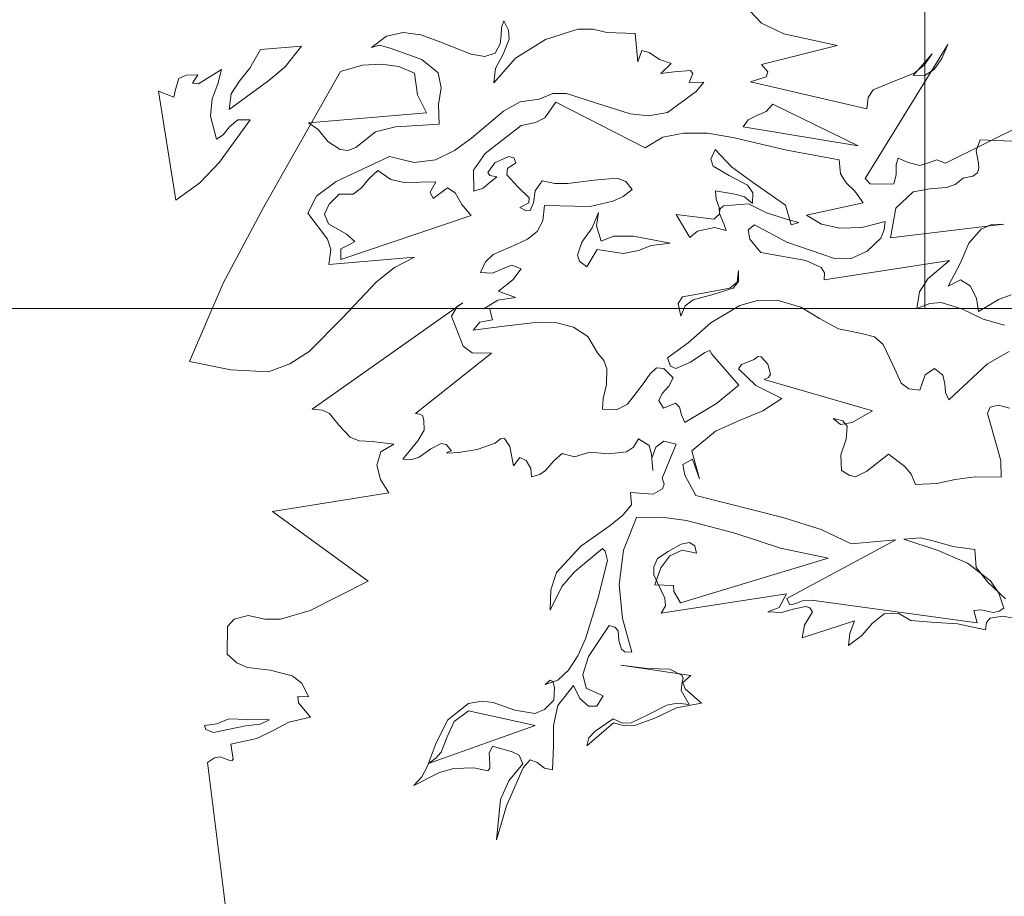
# Model space of a CAD drawing. Header units: millimetres. Extents: x -409347 to -76892, y 286088 to 1850972.
# Tile 53 of 256: x -303716 to -298592, y 566141 to 570705. Entities that reach past the tile are written whole.
import ezdxf

# ---------------------------------------------------------------- set-up
doc = ezdxf.new("R2010")
doc.units = ezdxf.units.MM
doc.linetypes.add('DGN Style 2', pattern=[3.08948, 1.853688, -1.235792])
for name, color, linetype, lineweight in [('a_drzewa 2', 7, 'Continuous', 0), ('A_P_WAND_BET_A_X', 25, 'Continuous', 0), ('A_P_WAND_BET_V_X', 131, 'DGN Style 2', 0), ('A_P_WAND_BET_X_X', 251, 'Continuous', 30)]:
    doc.layers.add(name, color=color, linetype=linetype, lineweight=lineweight)

msp = doc.modelspace()

# ---------------------------------------------------------------- linework, layer by layer
at = {"layer": 'a_drzewa 2'}
for p, q in [((-299946.6, 570781.6), (-299856.2, 570686.5)), ((-301208.9, 570664.8), (-301197, 570698.2)), ((-301197, 570698.2), (-301172.4, 570650.3)), ((-299856.2, 570686.5), (-299739.8, 570631.9)), ((-301807.3, 570619.5), (-301720.8, 570638.6)), ((-301720.8, 570638.6), (-301628.7, 570626)), ((-301628.7, 570626), (-301537.7, 570592.6)), ((-301216.2, 570579), (-301211.2, 570623.5)), ((-301211.2, 570623.5), (-301208.9, 570664.8)), ((-301172.4, 570650.3), (-301168.4, 570603.6)), ((-300980.2, 570602.1), (-300811.3, 570654.8)), ((-300811.3, 570654.8), (-300732.1, 570655.7)), ((-300732.1, 570655.7), (-300660.1, 570638.3)), ((-300660.1, 570638.3), (-300512.7, 570633.3)), ((-300512.7, 570633.3), (-300500, 570484.5)), ((-299739.8, 570631.9), (-299461.3, 570570.5)), ((-301884.5, 570560), (-301807.3, 570619.5)), ((-301844.4, 570572.2), (-301884.5, 570560)), ((-301787.3, 570556.6), (-301844.4, 570572.2)), ((-301537.7, 570592.6), (-301367.3, 570524.9)), ((-301241.4, 570529.8), (-301216.2, 570579)), ((-301168.4, 570603.6), (-301199.8, 570524.6)), ((-301136.3, 570503.6), (-300980.2, 570602.1)), ((-298885.9, 570575.6), (-299316.8, 569877.6)), ((-298917.8, 570502.4), (-298885.9, 570575.6)), ((-302518.8, 570452.8), (-302462.4, 570548.8)), ((-302462.4, 570548.8), (-302249.5, 570567)), ((-302249.5, 570567), (-302334.3, 570459.8)), ((-301623.5, 570497.1), (-301787.3, 570556.6)), ((-301367.3, 570524.9), (-301295.8, 570513.4)), ((-301295.8, 570513.4), (-301241.4, 570529.8)), ((-301199.8, 570524.6), (-301240.5, 570450.6)), ((-300500, 570484.5), (-300478.7, 570545.1)), ((-300478.7, 570545.1), (-300439.6, 570533.8)), ((-300439.6, 570533.8), (-300386.5, 570497.2)), ((-299461.3, 570570.5), (-299855.5, 570472.1)), ((-298967, 570527.6), (-299065.9, 570413.3)), ((-299008.9, 570468.1), (-298967, 570527.6)), ((-301932.5, 570467.8), (-301833, 570473.3)), ((-301833, 570473.3), (-301743.8, 570460.4)), ((-301538.3, 570428), (-301623.5, 570497.1)), ((-301248.8, 570376.4), (-301136.3, 570503.6)), ((-300386.5, 570497.2), (-300325.9, 570475.9)), ((-300325.9, 570475.9), (-300380.3, 570424.3)), ((-299855.5, 570472.1), (-299822.8, 570433.8)), ((-299061.1, 570425.5), (-299008.9, 570468.1)), ((-298957.1, 570446.1), (-298917.8, 570502.4)), ((-302850.6, 570415.6), (-302789.1, 570418)), ((-302789.1, 570418), (-302817.7, 570374.4)), ((-302785.1, 570371.3), (-302665.2, 570446.2)), ((-302665.2, 570446.2), (-302685.2, 570371)), ((-302574.6, 570383.4), (-302518.8, 570452.8)), ((-302447.9, 569727.3), (-302047.1, 570434.4)), ((-302334.3, 570459.8), (-302419.3, 570387.9)), ((-302047.1, 570434.4), (-301932.5, 570467.8)), ((-301743.8, 570460.4), (-301661.5, 570426.3)), ((-301661.5, 570426.3), (-301646, 570313)), ((-301522.8, 570350), (-301538.3, 570428)), ((-301240.5, 570450.6), (-301248.8, 570376.4)), ((-300380.3, 570424.3), (-300310.5, 570433.2)), ((-300310.5, 570433.2), (-300225.9, 570440.4)), ((-300212.7, 570423.9), (-300232.3, 570378.2)), ((-300225.9, 570440.4), (-300212.7, 570423.9)), ((-299822.8, 570433.8), (-299832.2, 570406.5)), ((-299177.7, 570380.2), (-299061.1, 570425.5)), ((-299004.4, 570415.6), (-298957.1, 570446.1)), ((-302905.9, 570340.4), (-302887.3, 570397.8)), ((-302887.3, 570397.8), (-302850.6, 570415.6)), ((-302817.7, 570374.4), (-302785.1, 570371.3)), ((-302685.2, 570371), (-302713.7, 570292.2)), ((-302419.3, 570387.9), (-302626.8, 570237.9)), ((-302616, 570318.2), (-302574.6, 570383.4)), ((-300232.3, 570378.2), (-300156, 570378.8)), ((-300156, 570378.8), (-300196, 570331.3)), ((-299832.2, 570406.5), (-299912.4, 570382)), ((-299912.4, 570382), (-299306.7, 570239.9)), ((-299274.1, 570339.7), (-299177.7, 570380.2)), ((-299065.9, 570413.3), (-299004.4, 570415.6)), ((-302903.6, 569764.7), (-302993.4, 570332.9)), ((-302993.4, 570332.9), (-302914.3, 570301.5)), ((-302914.3, 570301.5), (-302905.9, 570340.4)), ((-302626.8, 570237.9), (-302616, 570318.2)), ((-301536, 570263.7), (-301522.8, 570350)), ((-300941.4, 570320.4), (-301012.3, 570290.8)), ((-300870.9, 570320.6), (-300941.4, 570320.4)), ((-300713.7, 570269.4), (-300870.9, 570320.6)), ((-300196, 570331.3), (-300345.3, 570221.6)), ((-299300, 570299.3), (-299274.1, 570339.7)), ((-302713.7, 570292.2), (-302723.7, 570203.2)), ((-301646, 570313), (-301599.8, 570220)), ((-301533.1, 570161.1), (-301536, 570263.7)), ((-301111, 570276.5), (-301197.9, 570228)), ((-301012.3, 570290.8), (-301111, 570276.5)), ((-300983.4, 570193.4), (-300925.7, 570274.8)), ((-300925.7, 570274.8), (-300461.8, 570038.2)), ((-300538.6, 570213.9), (-300713.7, 570269.4)), ((-299831.6, 570227.3), (-299796.7, 570265.6)), ((-299796.7, 570265.6), (-299352, 570048)), ((-299306.7, 570239.9), (-299300, 570299.3)), ((-301599.8, 570220), (-302212.4, 570167.6)), ((-301197.9, 570228), (-301365.1, 570087.3)), ((-300443.7, 570204.3), (-300538.6, 570213.9)), ((-300345.3, 570221.6), (-300443.7, 570204.3)), ((-299879.7, 570205.6), (-299831.6, 570227.3)), ((-298897.6, 569957.6), (-298283.2, 570262.9)), ((-302723.7, 570203.2), (-302692.8, 570082.4)), ((-302516.3, 570182.7), (-302676.8, 569963.3)), ((-302624.9, 570147), (-302581, 570183.1)), ((-302581, 570183.1), (-302516.3, 570182.7)), ((-302212.4, 570167.6), (-302162.4, 570133.7)), ((-301761.1, 570147.5), (-301533.1, 570161.1)), ((-301106.4, 570153.5), (-301031.3, 570168.8)), ((-301031.3, 570168.8), (-300983.4, 570193.4)), ((-299951, 570146.6), (-299924.8, 570184.1)), ((-299924.8, 570184.1), (-299879.7, 570205.6)), ((-302656.6, 570106.1), (-302624.9, 570147)), ((-302162.4, 570133.7), (-302112.9, 570070.3)), ((-301966.3, 570038.8), (-301864.6, 570121)), ((-301864.6, 570121), (-301761.1, 570147.5)), ((-301293.7, 570008.2), (-301106.4, 570153.5)), ((-300369.6, 570093.2), (-300259.7, 570114.3)), ((-300259.7, 570114.3), (-300136.2, 570113.1)), ((-300136.2, 570113.1), (-300005.1, 570092)), ((-299352, 570048), (-299951, 570146.6)), ((-302692.8, 570082.4), (-302656.6, 570106.1)), ((-302112.9, 570070.3), (-302047.7, 570028.9)), ((-301365.1, 570087.3), (-301453.7, 570023.9)), ((-300461.8, 570038.2), (-300369.6, 570093.2)), ((-300005.1, 570092), (-299723.2, 570025.1)), ((-298717, 570078.8), (-298738.5, 570021.2)), ((-298551.9, 570072.4), (-298717, 570078.8)), ((-302047.7, 570028.9), (-302009, 570023.4)), ((-302009, 570023.4), (-301966.3, 570038.8)), ((-301453.7, 570023.9), (-301552.3, 569974.3)), ((-301353.8, 569920.8), (-301293.7, 570008.2)), ((-300118.9, 569979.4), (-300096.6, 570028.4)), ((-300096.6, 570028.4), (-300012.6, 569938.6)), ((-299723.2, 570025.1), (-299451.5, 569974.8)), ((-298738.5, 570021.2), (-298727.2, 569957.5)), ((-302676.8, 569963.3), (-302779.1, 569854.7)), ((-301791.8, 569992), (-302068.7, 569862.6)), ((-301662.9, 569961.9), (-301791.8, 569992)), ((-301552.3, 569974.3), (-301662.9, 569961.9)), ((-301242.6, 569959.7), (-301279.4, 569909.5)), ((-301171.9, 569992.2), (-301242.6, 569959.7)), ((-301178.3, 569929.9), (-301133.9, 569960.2)), ((-301144.9, 569985.7), (-301171.9, 569992.2)), ((-301133.9, 569960.2), (-301144.9, 569985.7)), ((-300106.9, 569942.3), (-300118.9, 569979.4)), ((-299451.5, 569974.8), (-299445.3, 569901.9)), ((-299155.6, 569950.2), (-299143.7, 569983.5)), ((-299143.7, 569983.5), (-299091.9, 569961.5)), ((-299091.9, 569961.5), (-299031.8, 569946.1)), ((-299031.8, 569946.1), (-298985.9, 569958.9)), ((-298985.9, 569958.9), (-298943.1, 569974.3)), ((-298943.1, 569974.3), (-298897.6, 569957.6)), ((-298727.2, 569957.5), (-298725, 569931.2)), ((-301899.5, 569877), (-301853.2, 569919.2)), ((-301853.2, 569919.2), (-301784.5, 569872.2)), ((-301353.3, 569812.1), (-301353.8, 569920.8)), ((-301279.4, 569909.5), (-301269.2, 569892.8)), ((-301181.4, 569897.3), (-301178.3, 569929.9)), ((-300023.4, 569893.6), (-300106.9, 569942.3)), ((-300012.6, 569938.6), (-299896.6, 569854.5)), ((-299154, 569897.5), (-299155.6, 569950.2)), ((-298731.7, 569907.1), (-298756.7, 569890.3)), ((-298725, 569931.2), (-298731.7, 569907.1)), ((-302779.1, 569854.7), (-302903.6, 569764.7)), ((-302068.7, 569862.6), (-302170.9, 569786.2)), ((-301936.6, 569829.8), (-301899.5, 569877)), ((-301784.5, 569872.2), (-301715.7, 569857.5)), ((-301715.7, 569857.5), (-301551.3, 569859.8)), ((-301551.3, 569859.8), (-301579.2, 569807.5)), ((-301233.4, 569887), (-301277.3, 569850.9)), ((-301269.2, 569892.8), (-301233.4, 569887)), ((-301123.2, 569834.7), (-301181.4, 569897.3)), ((-300996.6, 569866.1), (-301033.1, 569813.1)), ((-300930.6, 569851.2), (-300996.6, 569866.1)), ((-300726.4, 569868.7), (-300863, 569851.1)), ((-300606.9, 569878.9), (-300726.4, 569868.7)), ((-300561.4, 569862.2), (-300606.9, 569878.9)), ((-300528.4, 569821), (-300561.4, 569862.2)), ((-299928, 569843), (-300023.4, 569893.6)), ((-299896.6, 569854.5), (-299731.1, 569739.4)), ((-299445.3, 569901.9), (-299414.8, 569854.6)), ((-299414.8, 569854.6), (-299369.9, 569811.4)), ((-299316.8, 569877.6), (-299291, 569850.5)), ((-299167.5, 569849.3), (-299154, 569897.5)), ((-298805.8, 569880.2), (-298847.1, 569847.3)), ((-298756.7, 569890.3), (-298805.8, 569880.2)), ((-301980.8, 569796.6), (-301936.6, 569829.8)), ((-301579.2, 569807.5), (-301564.5, 569773.5)), ((-301564.5, 569773.5), (-301490, 569829.8)), ((-301490, 569829.8), (-301449.6, 569803.9)), ((-301449.6, 569803.9), (-301414.9, 569742.2)), ((-301304.8, 569828), (-301353.3, 569812.1)), ((-301277.3, 569850.9), (-301304.8, 569828)), ((-301065.4, 569778), (-301123.2, 569834.7)), ((-301033.1, 569813.1), (-301042.5, 569750.6)), ((-300863, 569851.1), (-300930.6, 569851.2)), ((-300575.3, 569784.7), (-300528.4, 569821)), ((-300092.2, 569770.2), (-300095.9, 569813.9)), ((-300095.9, 569813.9), (-299994.5, 569796.2)), ((-299901.1, 569804.1), (-299928, 569843)), ((-299902.2, 569748.2), (-299901.1, 569804.1)), ((-299369.9, 569811.4), (-299326.5, 569750.5)), ((-299291, 569850.5), (-299255.5, 569847.6)), ((-299255.5, 569847.6), (-299167.5, 569849.3)), ((-299067, 569807.9), (-299156.8, 569723.9)), ((-298980.2, 569824.2), (-299067, 569807.9)), ((-298892.7, 569831.7), (-298980.2, 569824.2)), ((-298847.1, 569847.3), (-298892.7, 569831.7)), ((-302170.9, 569786.2), (-302216.2, 569697.2)), ((-302105.7, 569744.8), (-302054.2, 569796.2)), ((-302054.2, 569796.2), (-301980.8, 569796.6)), ((-301113.9, 569726.8), (-301066.1, 569751.5)), ((-301066.1, 569751.5), (-301065.4, 569778)), ((-300747.1, 569731.8), (-300629, 569759.5)), ((-300629, 569759.5), (-300575.3, 569784.7)), ((-300076.8, 569727.4), (-300092.2, 569770.2)), ((-299994.5, 569796.2), (-299943.4, 569782.9)), ((-299943.4, 569782.9), (-299902.2, 569748.2)), ((-302658.1, 569333.2), (-302447.9, 569727.3)), ((-302130.6, 569692.7), (-302105.7, 569744.8)), ((-301414.9, 569742.2), (-301365.9, 569684.7)), ((-301080.1, 569709.1), (-301113.9, 569726.8)), ((-301059.7, 569710.9), (-301080.1, 569709.1)), ((-301042.5, 569750.6), (-301059.7, 569710.9)), ((-300993.4, 569657.8), (-300985.6, 569737.8)), ((-300985.6, 569737.8), (-300747.1, 569731.8)), ((-300737.6, 569620.9), (-300703.2, 569700.3)), ((-300703.2, 569700.3), (-300715, 569631.7)), ((-300073.8, 569692.4), (-300076.8, 569727.4)), ((-300073.1, 569718.9), (-300074, 569695.3)), ((-300053.9, 569735.2), (-300073.1, 569718.9)), ((-299922.7, 569746.5), (-300053.9, 569735.2)), ((-299830.4, 569698.5), (-299922.7, 569746.5)), ((-299731.1, 569739.4), (-299701.7, 569636.1)), ((-299326.5, 569750.5), (-299620.8, 569687.1)), ((-299156.8, 569723.9), (-299184.6, 569568.7)), ((-302216.2, 569697.2), (-302113.5, 569562)), ((-302108.6, 569641.7), (-302130.6, 569692.7)), ((-301365.9, 569684.7), (-302045.7, 569456.1)), ((-301023.9, 569602.3), (-300993.4, 569657.8)), ((-300227.9, 569570.5), (-300299.9, 569690.7)), ((-300299.9, 569690.7), (-300103.8, 569666.3)), ((-300103.8, 569666.3), (-300073.8, 569692.4)), ((-300074, 569695.3), (-300051.8, 569641.4)), ((-299724.8, 569666.4), (-299830.4, 569698.5)), ((-299661.6, 569648.3), (-299724.8, 569666.4)), ((-299701.7, 569636.1), (-299661.6, 569648.3)), ((-299620.8, 569687.1), (-299543.4, 569640.8)), ((-299333.3, 569623.5), (-299212.5, 569654.4)), ((-299212.5, 569654.4), (-299217.5, 569609.9)), ((-302015.8, 569587.9), (-302108.6, 569641.7)), ((-301073.4, 569562.8), (-301023.9, 569602.3)), ((-300789.9, 569545.9), (-300737.6, 569620.9)), ((-300715, 569631.7), (-300690.5, 569551.5)), ((-300189.5, 569603.2), (-300227.9, 569570.5)), ((-300100.1, 569622.6), (-300189.5, 569603.2)), ((-300040, 569607.2), (-300100.1, 569622.6)), ((-300051.8, 569641.4), (-300040, 569607.2)), ((-299892.8, 569637.4), (-299925.8, 569611.1)), ((-299925.8, 569611.1), (-299915.7, 569562)), ((-299723.3, 569546.1), (-299892.8, 569637.4)), ((-299543.4, 569640.8), (-299447.6, 569619.6)), ((-299447.6, 569619.6), (-299333.3, 569623.5)), ((-299217.5, 569609.9), (-299234.5, 569567.4)), ((-299184.6, 569568.7), (-298594.2, 569639.8)), ((-298712.6, 569615), (-298776.8, 569541.9)), ((-298661.6, 569636.9), (-298712.6, 569615)), ((-298594.2, 569639.8), (-298661.6, 569636.9)), ((-302113.5, 569562), (-302097.1, 569507.5)), ((-301971.5, 569550.6), (-302015.8, 569587.9)), ((-301999.4, 569533.5), (-301971.5, 569550.6)), ((-301132.7, 569534.2), (-301073.4, 569562.8)), ((-300813.6, 569479.3), (-300789.9, 569545.9)), ((-300690.5, 569551.5), (-300625.2, 569577.7)), ((-300625.2, 569577.7), (-300522.3, 569577.6)), ((-300522.3, 569577.6), (-300331.1, 569541.1)), ((-299915.7, 569562), (-299859.9, 569493.3)), ((-299475.2, 569461.6), (-299723.3, 569546.1)), ((-299234.5, 569567.4), (-299305.1, 569499.6)), ((-302097.1, 569507.5), (-302108.1, 569430.2)), ((-302045.7, 569456.1), (-302044.6, 569512)), ((-302044.6, 569512), (-301999.4, 569533.5)), ((-301251.7, 569482.9), (-301132.7, 569534.2)), ((-300710.3, 569508.7), (-300764.4, 569418.8)), ((-300573.4, 569488.1), (-300710.3, 569508.7)), ((-300495.4, 569503.5), (-300573.4, 569488.1)), ((-300430.1, 569529.7), (-300495.4, 569503.5)), ((-300331.1, 569541.1), (-300430.1, 569529.7)), ((-299305.1, 569499.6), (-299392.7, 569459.8)), ((-298776.8, 569541.9), (-298820.9, 569438.2)), ((-302108.1, 569430.2), (-301661.8, 569468.4)), ((-301661.8, 569468.4), (-301766, 569415.4)), ((-301317.2, 569389.2), (-301292.5, 569444.2)), ((-301292.5, 569444.2), (-301251.7, 569482.9)), ((-300802.1, 569447.9), (-300813.6, 569479.3)), ((-300764.4, 569418.8), (-300802.1, 569447.9)), ((-299859.9, 569493.3), (-299624.2, 569451.7)), ((-299624.2, 569451.7), (-299544.6, 569414.5)), ((-299530.4, 569351.1), (-298877.8, 569451)), ((-299392.7, 569459.8), (-299475.2, 569461.6)), ((-298877.8, 569451), (-298990.1, 569356.1)), ((-301766, 569415.4), (-301859.4, 569339.8)), ((-301204.1, 569407.6), (-301255.1, 569385.6)), ((-301155.8, 569426.5), (-301204.1, 569407.6)), ((-301107.1, 569407.1), (-301155.8, 569426.5)), ((-301149.3, 569350.6), (-301107.1, 569407.1)), ((-299981.8, 569338.9), (-299975.1, 569398.2)), ((-299975.1, 569398.2), (-299976.2, 569342.3)), ((-299544.6, 569414.5), (-299527.5, 569386.6)), ((-298820.9, 569438.2), (-298884.1, 569318.2)), ((-301255.1, 569385.6), (-301317.2, 569389.2)), ((-301223.6, 569291.4), (-301149.3, 569350.6)), ((-299976.2, 569342.3), (-300002.6, 569307.7)), ((-299527.5, 569386.6), (-299530.4, 569351.1)), ((-298990.1, 569356.1), (-299034.2, 569287.7)), ((-298884.1, 569318.2), (-298819.2, 569350.2)), ((-298819.2, 569350.2), (-298769.5, 569319.2)), ((-302831.8, 568924.6), (-302658.1, 569333.2)), ((-301859.4, 569339.8), (-302034.6, 569154.4)), ((-301135.5, 569257.8), (-301223.6, 569291.4)), ((-300150.4, 569283.3), (-300020.1, 569306.2)), ((-300002.6, 569307.7), (-300102.7, 569275.6)), ((-300020.1, 569306.2), (-299981.8, 569338.9)), ((-298769.5, 569319.2), (-298737.6, 569254.3)), ((-301300.9, 569199.6), (-301228.3, 569244)), ((-301228.3, 569244), (-301135.5, 569257.8)), ((-300289.6, 569227.3), (-300266.1, 569261.7)), ((-300266.1, 569261.7), (-300150.4, 569283.3)), ((-300211.8, 569245.7), (-300253.3, 569215.7)), ((-300102.7, 569275.6), (-300211.8, 569245.7)), ((-299876.6, 569242.1), (-299968.4, 569216.6)), ((-299774, 569245), (-299876.6, 569242.1)), ((-299650.4, 569208.6), (-299774, 569245)), ((-299034.2, 569287.7), (-299047.4, 569201.4)), ((-298737.6, 569254.3), (-298725.7, 569184.8)), ((-298725.7, 569184.8), (-298619.6, 569249.7)), ((-298619.6, 569249.7), (-298557, 569272.7)), ((-301409.4, 569231.4), (-302193.5, 568676.6)), ((-301468.1, 569161.7), (-301440, 569211.2)), ((-301440, 569211.2), (-301409.4, 569231.4)), ((-301271.8, 569202.1), (-301300.9, 569199.6)), ((-301254.8, 569141.8), (-301271.8, 569202.1)), ((-300275.1, 569161), (-300289.6, 569227.3)), ((-300253.3, 569215.7), (-300275.1, 569161)), ((-299968.4, 569216.6), (-300119.4, 569127.3)), ((-299554.2, 569149.2), (-299650.4, 569208.6)), ((-299047.4, 569201.4), (-298979.2, 569227.8)), ((-298979.2, 569227.8), (-298920.8, 569232.8)), ((-298920.8, 569232.8), (-298809.2, 569198.3)), ((-298809.2, 569198.3), (-298701.8, 569145.7)), ((-302034.6, 569154.4), (-302210.4, 568977.8)), ((-301407.7, 569005.3), (-301468.1, 569161.7)), ((-301321.4, 569130.2), (-301254.8, 569141.8)), ((-299455.6, 569095.9), (-299554.2, 569149.2)), ((-298701.8, 569145.7), (-298590.4, 569114.1)), ((-301356.1, 569089.1), (-301321.4, 569130.2)), ((-301207.9, 569107.6), (-301356.1, 569089.1)), ((-301018.7, 569129.7), (-301207.9, 569107.6)), ((-300921.5, 569126.2), (-301018.7, 569129.7)), ((-300834.4, 569104.3), (-300921.5, 569126.2)), ((-300759.7, 569054.9), (-300834.4, 569104.3)), ((-300119.4, 569127.3), (-300236.9, 569023.2)), ((-299336, 569070.9), (-299455.6, 569095.9)), ((-300708.4, 568971.1), (-300759.7, 569054.9)), ((-299266.9, 569053.3), (-299336, 569070.9)), ((-299222.3, 569013.1), (-299266.9, 569053.3)), ((-301360.7, 568971.1), (-301407.7, 569005.3)), ((-300236.9, 569023.2), (-300344.6, 568943.5)), ((-300150.2, 568971.9), (-300124.7, 568982.9)), ((-300124.7, 568982.9), (-300114.2, 568963.2)), ((-299172.2, 568908.6), (-299222.3, 569013.1)), ((-302210.4, 568977.8), (-302310.7, 568913.4)), ((-301656.9, 568654.9), (-301260.5, 568968)), ((-301260.5, 568968), (-301360.7, 568971.1)), ((-300675.5, 568929.9), (-300708.4, 568971.1)), ((-300344.6, 568943.5), (-300329.2, 568900.7)), ((-300225.2, 568921.4), (-300150.2, 568971.9)), ((-300114.2, 568963.2), (-299974.1, 568801.8)), ((-299894.4, 568935), (-299959.7, 568908.8)), ((-299875.2, 568951.3), (-299894.4, 568935)), ((-299857.4, 568949.9), (-299875.2, 568951.3)), ((-299821.9, 568911.8), (-299857.4, 568949.9)), ((-298567, 568978), (-298678.9, 568912.6)), ((-302616.5, 568881.3), (-302831.8, 568924.6)), ((-302421.7, 568871.5), (-302616.5, 568881.3)), ((-302310.7, 568913.4), (-302421.7, 568871.5)), ((-300660.1, 568887.1), (-300675.5, 568929.9)), ((-300661.9, 568804.7), (-300660.1, 568887.1)), ((-300401.9, 568891.6), (-300437.3, 568859.2)), ((-300363.5, 568889), (-300401.9, 568891.6)), ((-300315.2, 568840.2), (-300363.5, 568889)), ((-300329.2, 568900.7), (-300301.7, 568888.4)), ((-300301.7, 568888.4), (-300225.2, 568921.4)), ((-299959.7, 568908.8), (-299975.5, 568886.9)), ((-299975.5, 568886.9), (-299885.8, 568800.6)), ((-299808.6, 568860.1), (-299821.9, 568911.8)), ((-299128.7, 568812.5), (-299172.2, 568908.6)), ((-298956, 568888.9), (-299003.1, 568855.5)), ((-298912, 568854.5), (-298956, 568888.9)), ((-298678.9, 568912.6), (-298880.3, 568725)), ((-300437.3, 568859.2), (-300471.3, 568809.2)), ((-300338, 568797.1), (-300315.2, 568840.2)), ((-299841.4, 568830.8), (-299818.8, 568841.6)), ((-299277.9, 568667.5), (-299841.4, 568830.8)), ((-299818.8, 568841.6), (-299808.6, 568860.1)), ((-299003.1, 568855.5), (-299031.7, 568776.7)), ((-298902.1, 568808.3), (-298912, 568854.5)), ((-300679.2, 568732.7), (-300661.9, 568804.7)), ((-300471.3, 568809.2), (-300553.2, 568702.3)), ((-300372.9, 568758.9), (-300338, 568797.1)), ((-299974.1, 568801.8), (-300089.3, 568706.8)), ((-299885.8, 568800.6), (-299750.7, 568732.8)), ((-299088.1, 568783.6), (-299128.7, 568812.5)), ((-299031.7, 568776.7), (-299088.1, 568783.6)), ((-298898.4, 568764.6), (-298902.1, 568808.3)), ((-300683.2, 568676.5), (-300679.2, 568732.7)), ((-300390.3, 568722.1), (-300372.9, 568758.9)), ((-299750.7, 568732.8), (-299848.1, 568668.6)), ((-298880.3, 568725), (-298898.4, 568764.6)), ((-302193.5, 568676.6), (-302140.2, 568672.3)), ((-300609.5, 568674), (-300683.2, 568676.5)), ((-300553.2, 568702.3), (-300609.5, 568674)), ((-300366.4, 568683), (-300390.3, 568722.1)), ((-300304, 568709), (-300366.4, 568683)), ((-300281.6, 568687.4), (-300304, 568709)), ((-300272.3, 568647), (-300281.6, 568687.4)), ((-300089.3, 568706.8), (-300254.2, 568607.4)), ((-298665.6, 568687.5), (-298680.3, 568654)), ((-298622.3, 568697.1), (-298665.6, 568687.5)), ((-298565.1, 568681.4), (-298622.3, 568697.1)), ((-302140.2, 568672.3), (-302103.5, 568654.9)), ((-302103.5, 568654.9), (-302054, 568591.5)), ((-301636, 568650.8), (-301656.9, 568654.9)), ((-301620.6, 568643.3), (-301636, 568650.8)), ((-301612.8, 568620.5), (-301620.6, 568643.3)), ((-300254.2, 568607.4), (-300272.3, 568647)), ((-299848.1, 568668.6), (-299967.3, 568620.2)), ((-299432.2, 568616.1), (-299483.3, 568629.3)), ((-299483.3, 568629.3), (-299445.3, 568597.3)), ((-299384.5, 568608.4), (-299277.9, 568667.5)), ((-298680.3, 568654), (-298625.9, 568464.7)), ((-302054, 568591.5), (-301996, 568531.9)), ((-301611.2, 568567.7), (-301612.8, 568620.5)), ((-299967.3, 568620.2), (-300094.6, 568562.3)), ((-299445.3, 568597.3), (-299384.5, 568608.4)), ((-299409.3, 568588.6), (-299432.2, 568616.1)), ((-299415.2, 568520.6), (-299409.3, 568588.6)), ((-301996, 568531.9), (-301950.2, 568512.3)), ((-301644.6, 568512), (-301611.2, 568567.7)), ((-301213.6, 568522.4), (-301241, 568499.5)), ((-301193.2, 568524.2), (-301213.6, 568522.4)), ((-301166.1, 568482.4), (-301193.2, 568524.2)), ((-300496.6, 568522.1), (-300522.3, 568478.7)), ((-300440.9, 568488.6), (-300496.6, 568522.1)), ((-300094.6, 568562.3), (-300218.1, 568460.7)), ((-301950.2, 568512.3), (-301882.4, 568509.3)), ((-301882.4, 568509.3), (-301769.6, 568495.4)), ((-301769.6, 568495.4), (-301836.6, 568454.4)), ((-301721.7, 568417.2), (-301644.6, 568512)), ((-301576.5, 568470.8), (-301637.4, 568427.4)), ((-301523, 568498.9), (-301576.5, 568470.8)), ((-301496, 568492.4), (-301523, 568498.9)), ((-301469.7, 568459.4), (-301496, 568492.4)), ((-301241, 568499.5), (-301335.3, 568467.9)), ((-301145.7, 568381.3), (-301166.1, 568482.4)), ((-300522.3, 568478.7), (-300558.5, 568455.1)), ((-300428.1, 568442.7), (-300440.9, 568488.6)), ((-300404.9, 568480), (-300426.4, 568422.3)), ((-300363.4, 568509.9), (-300404.9, 568480)), ((-300373.4, 568318.1), (-300300.4, 568494.8)), ((-300300.4, 568494.8), (-300363.4, 568509.9)), ((-299443.5, 568438.8), (-299415.2, 568520.6)), ((-301836.6, 568454.4), (-301857.1, 568385.1)), ((-301637.4, 568427.4), (-301674.6, 568415.4)), ((-301492.6, 568451.5), (-301469.7, 568459.4)), ((-301492.3, 568448.6), (-301492.6, 568451.5)), ((-301430.8, 568450.9), (-301492.3, 568448.6)), ((-301335.3, 568467.9), (-301430.8, 568450.9)), ((-301114.2, 568425.1), (-301145.7, 568381.3)), ((-301080.6, 568410.4), (-301114.2, 568425.1)), ((-300892.8, 568447), (-300936.4, 568408)), ((-300829.5, 568428.9), (-300892.8, 568447)), ((-300749.3, 568453.4), (-300829.5, 568428.9)), ((-300651.6, 568444.2), (-300749.3, 568453.4)), ((-300558.5, 568455.1), (-300651.6, 568444.2)), ((-300420.9, 568358.1), (-300428.1, 568442.7)), ((-300426.4, 568422.3), (-300420.9, 568358.1)), ((-300218.1, 568460.7), (-300179.1, 568314.2)), ((-299439.4, 568356.9), (-299443.5, 568438.8)), ((-299194, 568442.5), (-299306.9, 568353.5)), ((-299109.3, 568379.3), (-299194, 568442.5)), ((-298625.9, 568464.7), (-298609.3, 568407.3)), ((-301857.1, 568385.1), (-301838.9, 568310.2)), ((-301674.6, 568415.4), (-301721.7, 568417.2)), ((-301056.4, 568368.4), (-301080.6, 568410.4)), ((-301052.7, 568324.6), (-301056.4, 568368.4)), ((-300936.4, 568408), (-300979.1, 568357.4)), ((-300214.4, 568416.9), (-300264.9, 568389.1)), ((-300264.9, 568389.1), (-300254.3, 568334.2)), ((-300179.1, 568314.2), (-300214.4, 568416.9)), ((-299076.4, 568338), (-299109.3, 568379.3)), ((-298609.3, 568407.3), (-298607.9, 568322.3)), ((-301009.7, 568337.1), (-301052.7, 568324.6)), ((-300979.1, 568357.4), (-301009.7, 568337.1)), ((-300361.9, 568286.8), (-300373.4, 568318.1)), ((-300254.3, 568334.2), (-300198.2, 568227.3)), ((-299399.2, 568333.9), (-299439.4, 568356.9)), ((-299366.2, 568325), (-299399.2, 568333.9)), ((-299306.9, 568353.5), (-299366.2, 568325)), ((-299054.1, 568284.1), (-299076.4, 568338)), ((-298743.3, 568325.4), (-298847.8, 568310.5)), ((-298607.9, 568322.3), (-298743.3, 568325.4)), ((-301838.9, 568310.2), (-301794.8, 568240.6)), ((-300371.6, 568262.4), (-300361.9, 568286.8)), ((-298943, 568290.6), (-299054.1, 568284.1)), ((-298847.8, 568310.5), (-298943, 568290.6)), ((-301794.8, 568240.6), (-302400.7, 568144.6)), ((-300531.9, 568178.2), (-300537.3, 568242.4)), ((-300537.3, 568242.4), (-300419.2, 568234.9)), ((-300419.2, 568234.9), (-300371.6, 568262.4)), ((-300198.2, 568227.3), (-299744.7, 568113.3)), ((-300577.2, 568124.4), (-300531.9, 568178.2)), ((-302400.7, 568144.6), (-301902.4, 567781.8)), ((-300643.2, 568071.7), (-300577.2, 568124.4)), ((-300505.7, 568112.9), (-300573.4, 567942.5)), ((-300373.7, 568115.3), (-300505.7, 568112.9)), ((-300245.8, 568096.9), (-300373.7, 568115.3)), ((-299744.7, 568113.3), (-299545.5, 568051)), ((-300795.7, 567964.6), (-300643.2, 568071.7)), ((-299999.3, 568032.8), (-300245.8, 568096.9)), ((-299757.5, 567953.6), (-299999.3, 568032.8)), ((-299545.5, 568051), (-299389.2, 567976.3)), ((-300922, 567827.5), (-300795.7, 567964.6)), ((-300340.7, 567936), (-300273.4, 567974.1)), ((-300273.4, 567974.1), (-300230.2, 567983.6)), ((-300230.2, 567983.6), (-300202.2, 567965.5)), ((-300202.2, 567965.5), (-300193.1, 567928)), ((-299155.9, 567996.2), (-299723.4, 567692)), ((-299389.2, 567976.3), (-299155.9, 567996.2)), ((-299115, 567999.7), (-299027.5, 568007.2)), ((-298936.7, 567941.5), (-299115, 567999.7)), ((-299027.5, 568007.2), (-298949.4, 567987.4)), ((-298949.4, 567987.4), (-298859.2, 567962.8)), ((-298859.2, 567962.8), (-298746.1, 567946.1)), ((-300682.8, 567950.8), (-300828.2, 567829.6)), ((-300669.9, 567937.2), (-300682.8, 567950.8)), ((-300656.9, 567888.4), (-300669.9, 567937.2)), ((-300573.4, 567942.5), (-300596.3, 567764.3)), ((-300396.3, 567898.9), (-300340.7, 567936)), ((-300332.9, 567913.1), (-300380.4, 567850.3)), ((-300267.8, 567942.2), (-300332.9, 567913.1)), ((-300193.1, 567928), (-300267.8, 567942.2)), ((-299509.2, 567901.4), (-299757.5, 567953.6)), ((-298784.1, 567875.2), (-298936.7, 567941.5)), ((-298746.1, 567946.1), (-298738.1, 567852.7)), ((-300707.5, 567690.1), (-300656.9, 567888.4)), ((-300416.1, 567856.1), (-300396.3, 567898.9)), ((-300415.6, 567815), (-300416.1, 567856.1)), ((-300276.7, 567668.2), (-299509.2, 567901.4)), ((-298664.5, 567782.6), (-298784.1, 567875.2)), ((-300952.5, 567736.7), (-300922, 567827.5)), ((-300828.2, 567829.6), (-300895.1, 567753.4)), ((-300397.2, 567772.5), (-300415.6, 567815)), ((-300380.4, 567850.3), (-300411.1, 567762.5)), ((-298738.1, 567852.7), (-298678.6, 567775.6)), ((-301902.4, 567781.8), (-302203.8, 567629.7)), ((-300895.1, 567753.4), (-300955.1, 567630.7)), ((-300596.3, 567764.3), (-300578.2, 567586.6)), ((-300411.1, 567762.5), (-300313.8, 567759.1)), ((-300358.2, 567693.6), (-300397.2, 567772.5)), ((-300313.8, 567759.1), (-300311.1, 567727)), ((-298678.6, 567775.6), (-298586, 567689.5)), ((-298620.9, 567718.8), (-298664.5, 567782.6)), ((-300955.1, 567630.7), (-300952.5, 567736.7)), ((-299725.4, 567715.4), (-300377.9, 567615.5)), ((-300311.1, 567727), (-300276.7, 567668.2)), ((-299763.4, 567644.5), (-299725.4, 567715.4)), ((-298593.7, 567641.8), (-298620.9, 567718.8)), ((-300772, 567481.8), (-300707.5, 567690.1)), ((-300377.9, 567615.5), (-300354.7, 567652.7)), ((-300354.7, 567652.7), (-300358.2, 567693.6)), ((-299723.4, 567692), (-299708.7, 567658)), ((-299708.7, 567658), (-299682.7, 567663.2)), ((-299625.8, 567650.4), (-299683.4, 567636.7)), ((-299682.7, 567663.2), (-299642.9, 567678.4)), ((-299642.9, 567678.4), (-299596.2, 567682.4)), ((-299604.6, 567643.4), (-299625.8, 567650.4)), ((-299596.2, 567682.4), (-298734.1, 567565.1)), ((-302527.6, 567602), (-302599.5, 567584)), ((-302440.8, 567582.9), (-302527.6, 567602)), ((-302203.8, 567629.7), (-302358.6, 567584.1)), ((-299823.1, 567621.8), (-299763.4, 567644.5)), ((-299752.4, 567619), (-299823.1, 567621.8)), ((-299683.4, 567636.7), (-299752.4, 567619)), ((-299632.1, 567552.9), (-299590.9, 567621.1)), ((-299590.9, 567621.1), (-299604.6, 567643.4)), ((-299217, 567612), (-299277.4, 567562.7)), ((-299143.8, 567615.3), (-299217, 567612)), ((-299078.8, 567576.8), (-299143.8, 567615.3)), ((-298751.2, 567628.3), (-298713.3, 567631.6)), ((-298734.1, 567565.1), (-298751.2, 567628.3)), ((-298713.3, 567631.6), (-298650.5, 567619.3)), ((-298599, 567600.2), (-298665.5, 567588.6)), ((-298650.5, 567619.3), (-298618.7, 567625)), ((-298618.7, 567625), (-298593.7, 567641.8)), ((-298524.3, 567586), (-298599, 567600.2)), ((-302599.5, 567584), (-302634.4, 567545.8)), ((-302358.6, 567584.1), (-302440.8, 567582.9)), ((-300648.6, 567551.2), (-300755.2, 567389.3)), ((-300618.5, 567542), (-300648.6, 567551.2)), ((-300578.2, 567586.6), (-300530.9, 567411.4)), ((-299372.5, 567575.1), (-299644.1, 567487.3)), ((-299644.1, 567487.3), (-299632.1, 567552.9)), ((-299396.2, 567508.5), (-299372.5, 567575.1)), ((-299277.4, 567562.7), (-299333.7, 567499.1)), ((-298972.3, 567568.3), (-299078.8, 567576.8)), ((-298836.4, 567559.3), (-298972.3, 567568.3)), ((-298689.7, 567527.8), (-298836.4, 567559.3)), ((-298684.2, 567566.5), (-298689.7, 567527.8)), ((-298665.5, 567588.6), (-298684.2, 567566.5)), ((-302634.4, 567545.8), (-302636.8, 567401.6)), ((-300602.1, 567522.8), (-300618.5, 567542)), ((-300597.9, 567473.2), (-300602.1, 567522.8)), ((-299402.6, 567446.2), (-299396.2, 567508.5)), ((-299333.7, 567499.1), (-299402.6, 567446.2)), ((-300811.4, 567393.3), (-300772, 567481.8)), ((-300585.1, 567427.3), (-300597.9, 567473.2)), ((-302636.8, 567401.6), (-302585.9, 567356)), ((-300566.4, 567414.2), (-300585.1, 567427.3)), ((-300530.9, 567411.4), (-300566.4, 567414.2)), ((-302585.9, 567356), (-302530.9, 567331.3)), ((-300860.8, 567318.5), (-300811.4, 567393.3)), ((-300755.2, 567389.3), (-300785.4, 567295.6)), ((-300586.9, 567344.9), (-300223.8, 567290.8)), ((-300450.2, 567327.2), (-300586.9, 567344.9)), ((-302530.9, 567331.3), (-302412.2, 567318)), ((-302412.2, 567318), (-302298.1, 567289.6)), ((-300915.2, 567266.9), (-300860.8, 567318.5)), ((-300785.4, 567295.6), (-300767.5, 567223.7)), ((-300332.3, 567322.6), (-300450.2, 567327.2)), ((-300267.8, 567289.9), (-300332.3, 567322.6)), ((-302298.1, 567289.6), (-302247.7, 567249.8)), ((-302247.7, 567249.8), (-302212.3, 567179.4)), ((-300980.8, 567243.6), (-300915.2, 567266.9)), ((-300956.3, 567266.3), (-300980.8, 567243.6)), ((-300940.9, 567258.8), (-300956.3, 567266.3)), ((-300932.4, 567227.2), (-300940.9, 567258.8)), ((-300273, 567213.1), (-300268, 567257.6)), ((-300268, 567257.6), (-300263.6, 567275.6)), ((-300263.6, 567275.6), (-300267.8, 567289.9)), ((-300223.8, 567290.8), (-300264.8, 567254.9)), ((-300264.8, 567254.9), (-300253.1, 567220.7)), ((-300935.6, 567162.3), (-300932.4, 567227.2)), ((-300833.4, 567238.6), (-300915.6, 567134.6)), ((-300801.2, 567170.8), (-300833.4, 567238.6)), ((-300767.5, 567223.7), (-300678.9, 567184.2)), ((-300231.5, 567140.2), (-300273, 567213.1)), ((-300253.1, 567220.7), (-300167.3, 567145.7)), ((-302212.3, 567179.4), (-302268.2, 567180.5)), ((-302268.2, 567180.5), (-302265.5, 567148.4)), ((-302265.5, 567148.4), (-302203.3, 567074.4)), ((-301488, 567059.2), (-301380.7, 567144.7)), ((-301380.7, 567144.7), (-301311.2, 567156.6)), ((-301311.2, 567156.6), (-301251.9, 567149.9)), ((-301251.9, 567149.9), (-301139.7, 567109.5)), ((-300984.4, 567114), (-300935.6, 567162.3)), ((-300756.6, 567130.6), (-300801.2, 567170.8)), ((-300678.9, 567184.2), (-300712.6, 567131.4)), ((-300348.7, 567136.1), (-300293.7, 567146.7)), ((-300167.3, 567145.7), (-300297.6, 567122.8)), ((-300293.7, 567146.7), (-300231.5, 567140.2)), ((-301454.9, 567050.3), (-301380.4, 567106.6)), ((-301380.4, 567106.6), (-301033.1, 567030.5)), ((-301139.7, 567109.5), (-301035.4, 567092)), ((-301035.4, 567092), (-300984.4, 567114)), ((-300915.6, 567134.6), (-300939, 567029.8)), ((-300712.6, 567131.4), (-300756.6, 567130.6)), ((-300534.7, 567043.8), (-300447.3, 567086.5)), ((-300447.3, 567086.5), (-300348.7, 567136.1)), ((-300297.6, 567122.8), (-300410.5, 567069.1)), ((-302754.9, 567030.1), (-302690.9, 567038.5)), ((-302690.9, 567038.5), (-302628.5, 567064.4)), ((-302628.5, 567064.4), (-302531.3, 567061)), ((-302464.6, 567037.3), (-302540.2, 567027.9)), ((-302531.3, 567061), (-302416.5, 567059.1)), ((-302416.5, 567059.1), (-302464.6, 567037.3)), ((-302315.6, 567047.1), (-302397.2, 567004.9)), ((-302203.3, 567074.4), (-302315.6, 567047.1)), ((-301548.3, 566939.4), (-301488, 567059.2)), ((-301492.2, 566970.7), (-301454.9, 567050.3)), ((-300625.9, 567044.8), (-300765.4, 566924.1)), ((-300722, 567001.3), (-300627.6, 567065.2)), ((-300627.6, 567065.2), (-300578.7, 567043)), ((-300568.7, 567029.1), (-300625.9, 567044.8)), ((-300578.7, 567043), (-300534.7, 567043.8)), ((-300410.5, 567069.1), (-300515.9, 567030.7)), ((-302747.3, 567010.2), (-302754.9, 567030.1)), ((-302707.6, 566993), (-302747.3, 567010.2)), ((-302540.2, 567027.9), (-302707.6, 566993)), ((-302397.2, 567004.9), (-302481.7, 566962.4)), ((-301033.1, 567030.5), (-301589.1, 566833.1)), ((-300939, 567029.8), (-300938.5, 566921.1)), ((-300754.3, 566966.2), (-300722, 567001.3)), ((-300515.9, 567030.7), (-300568.7, 567029.1)), ((-302481.7, 566962.4), (-302617.3, 566933.2)), ((-302617.3, 566933.2), (-302604.7, 566854.9)), ((-301596.4, 566814.8), (-301548.3, 566939.4)), ((-301523.6, 566891.6), (-301492.2, 566970.7)), ((-300765.4, 566924.1), (-300754.3, 566966.2)), ((-301550.3, 566859.9), (-301523.6, 566891.6)), ((-301256, 566923.3), (-301273.4, 566886.5)), ((-301273.4, 566886.5), (-301268.7, 566831.1)), ((-301153.6, 566893.9), (-301256, 566923.3)), ((-301116.8, 566876.4), (-301153.6, 566893.9)), ((-300938.5, 566921.1), (-300942.8, 566800.2)), ((-302702.2, 566861.3), (-302738.4, 566837.6)), ((-302738.4, 566837.6), (-302653.7, 566157.3)), ((-302673.3, 566866.7), (-302702.2, 566861.3)), ((-302627.8, 566850), (-302673.3, 566866.7)), ((-302612.7, 566845.4), (-302627.8, 566850)), ((-302604.7, 566854.9), (-302612.7, 566845.4)), ((-301589.1, 566833.1), (-301550.3, 566859.9)), ((-301268.7, 566831.1), (-301269.6, 566807.5)), ((-301170, 566742.6), (-301098.3, 566831)), ((-301098.3, 566831), (-301116.8, 566876.4)), ((-301058.9, 566852), (-301096.5, 566810.6)), ((-301022.4, 566837.5), (-301058.9, 566852)), ((-300984.7, 566808.4), (-301022.4, 566837.5)), ((-301532.1, 566785.1), (-301664.5, 566717.9)), ((-301624.2, 566762.5), (-301596.4, 566814.8)), ((-301457.5, 566806.1), (-301532.1, 566785.1)), ((-301352, 566809.3), (-301457.5, 566806.1)), ((-301280.3, 566794.9), (-301352, 566809.3)), ((-301269.6, 566807.5), (-301280.3, 566794.9)), ((-301096.5, 566810.6), (-301182.4, 566612.3)), ((-300942.8, 566800.2), (-300984.7, 566808.4)), ((-301664.5, 566717.9), (-301624.2, 566762.5)), ((-301214.6, 566644.8), (-301170, 566742.6)), ((-301234.8, 566434.4), (-301214.6, 566644.8)), ((-301182.4, 566612.3), (-301234.8, 566434.4)), ((-302653.7, 566157.3), (-302612.9, 565817))]:
    msp.add_line(p, q, dxfattribs=at)
at = {"layer": 'A_P_WAND_BET_A_X', "ltscale": 0.01}
for p, q in [((-299006.5, 569200.6), (-299006.5, 572200.6)), ((-297006.5, 569200.6), (-299006.5, 569200.6))]:
    msp.add_line(p, q, dxfattribs=at)
at = {"layer": 'A_P_WAND_BET_A_X', "ltscale": 0.01, "extrusion": (0, 0, -1)}
msp.add_line((-314006.5, 569200.6), (-297006.5, 569200.6), dxfattribs=at)
at = {"layer": 'A_P_WAND_BET_A_X', "ltscale": 0.01}
msp.add_3dface([(-409346.6, 1850971.6), (-87526.5, 1850971.6), (-87526.5, 286087.9), (-409346.6, 286087.9)], dxfattribs=at)
at = {"layer": 'A_P_WAND_BET_V_X'}
msp.add_3dface([(-346399.5, 627361.9), (-346399.5, 492361.9), (-171399.5, 492361.9), (-171399.5, 627361.9)], dxfattribs=at)
at = {"layer": 'A_P_WAND_BET_X_X', "ltscale": 0.01}
msp.add_open_spline([(-293506.5, 561933.1), (-293811.2, 561982.7), (-294580, 562026.2), (-298741.2, 562344.5), (-316212.9, 563296.6), (-322705.4, 564027), (-346399.5, 567611.1)], degree=3, knots=[0, 0, 0, 0, 0.167779, 0.472602, 0.777424, 1, 1, 1, 1], dxfattribs=at)

doc.saveas('drawing.dxf')
